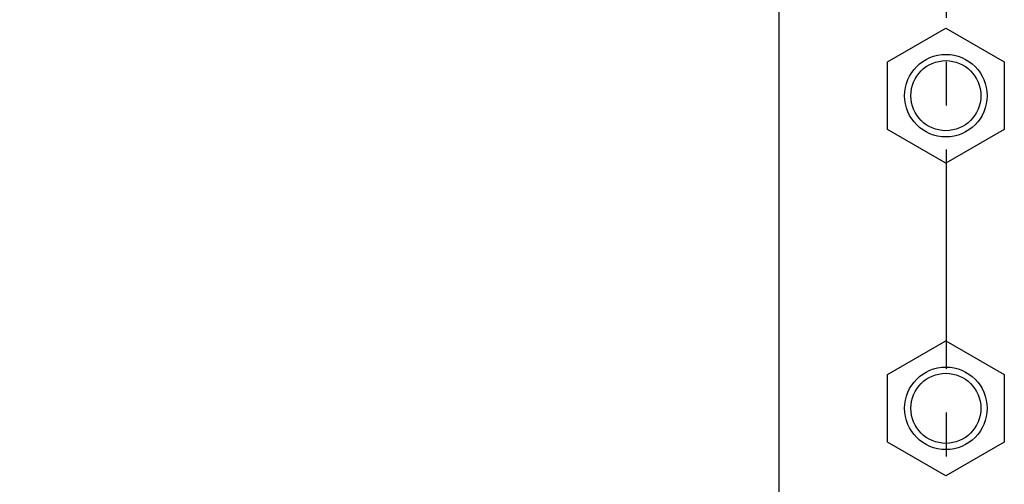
# Model space of a CAD drawing. Header units: inches. Extents: x 0 to 34, y 0 to 22.
# Tile 30 of 54: x 13.1 to 16.3, y 10.2 to 11.7. Entities that reach past the tile are written whole.
import ezdxf

# ---------------------------------------------------------------- set-up
doc = ezdxf.new("R2010")
doc.units = ezdxf.units.IN
doc.header["$LTSCALE"] = 1.87
doc.header["$MEASUREMENT"] = 0
doc.linetypes.add('CENTER', pattern=[0.6, 0.375, -0.075, 0.075, -0.075])
doc.layers.get('0').update_dxf_attribs({"linetype": 'CONTINUOUS'})
doc.layers.add('DEFAULT_1', color=7, linetype='CENTER')
doc.layers.add('DIMENSIONS', color=7, linetype='CONTINUOUS')
doc.styles.get("Standard").update_dxf_attribs({"font": 'txt', "width": 0.8})
doc.dimstyles.new('DIMSTYLE_1', dxfattribs={"dimtxt": 0.125, "dimasz": 0.18, "dimexe": 0.18, "dimexo": 0.0625, "dimgap": 0.09, "dimtad": 0, "dimtih": 1, "dimtoh": 1, "dimdec": 3, "dimlfac": 0.5, "dimzin": 4, "dimdsep": 46, "dimtxsty": 'STANDARD', "dimblk": '_FILLED', "dimblk1": '_FILLED', "dimblk2": '_FILLED', "dimcen": 0.09, "dimadec": 0, "dimazin": 0, "dimtp": 0.01, "dimtm": 0.01, "dimtfac": 1, "dimtdec": 3, "dimtofl": 0, "dimtmove": 0, "dimatfit": 3, "dimldrblk": '_FILLED', "dimfxl": 1, "dimtolj": 1, "dimtzin": 4, "dimarcsym": 0})

# ---------------------------------------------------------------- blocks, each defined once
blk = doc.blocks.new('*D5')
at = {"layer": 'DIMENSIONS', "color": 2, "linetype": 'CONTINUOUS'}
blk.add_line((15.8766, 9.5193), (14.5858, 9.5193), dxfattribs=at)
at = {"layer": 'DIMENSIONS', "color": 2, "linetype": 'CONTINUOUS', "width": 0.8}
for s, p in [('2.963', (13.1983, 9.4568)), ('[', (13.8233, 9.4568)), ('75.26', (13.9233, 9.4568)), (']', (14.4233, 9.4568))]:
    blk.add_text(s, height=0.125, dxfattribs=at).set_placement(p)
blk = doc.blocks.new('_FILLED')
at = {"color": 0, "linetype": 'BYBLOCK'}
blk.add_solid([(0, 0), (-1, 0.174), (-1, -0.174)], dxfattribs=at)
blk = doc.blocks.new('*D8')
at = {"layer": 'DIMENSIONS', "color": 2, "linetype": 'CONTINUOUS'}
blk.add_line((16.0636, 7.0193), (14.5858, 7.0193), dxfattribs=at)
at = {"layer": 'DIMENSIONS', "color": 2, "linetype": 'CONTINUOUS', "width": 0.8}
for s, p in [('4.213', (13.0983, 6.9568)), ('[', (13.7233, 6.9568)), ('107.01', (13.8233, 6.9568)), (']', (14.4233, 6.9568))]:
    blk.add_text(s, height=0.125, dxfattribs=at).set_placement(p)

msp = doc.modelspace()

# ---------------------------------------------------------------- linework, layer by layer
at = {"color": 7, "linetype": 'CONTINUOUS'}
for p, q in [((15.5293, 8.3553), (15.5293, 14.2193)), ((15.8763, 11.5773), (16.0633, 11.6852)), ((16.0633, 11.6852), (16.2503, 11.5773)), ((15.8763, 11.3613), (15.8763, 11.5773)), ((16.2503, 11.5773), (16.2503, 11.3613)), ((16.0633, 11.2534), (15.8763, 11.3613)), ((16.2503, 11.3613), (16.0633, 11.2534)), ((15.8763, 10.5773), (16.0633, 10.6852)), ((16.0633, 10.6852), (16.2503, 10.5773)), ((15.8763, 10.3613), (15.8763, 10.5773)), ((16.2503, 10.5773), (16.2503, 10.3613)), ((16.0633, 10.2534), (15.8763, 10.3613)), ((16.2503, 10.3613), (16.0633, 10.2534))]:
    msp.add_line(p, q, dxfattribs=at)
for centre, radius in [((16.0633, 11.4693), 0.132), ((16.0633, 11.4693), 0.112), ((16.0633, 10.4693), 0.132), ((16.0633, 10.4693), 0.112)]:
    msp.add_circle(centre, radius, dxfattribs=at)
at = {"layer": 'DEFAULT_1', "color": 7, "linetype": 'CENTER'}
msp.add_line((16.0643, 12.4193), (16.0643, 9.6331), dxfattribs=at)

# ---------------------------------------------------------------- dimensions: what is measured, and where the dimension line sits
at = {"layer": 'DIMENSIONS', "color": 2, "linetype": 'CONTINUOUS'}
for feature_location, offset, origin, picture, middle in [((16.0636, 7.0193), (-1.4778, 0), (16.1261, 15.4453), '*D8', (13.8108, 7.0193)), ((15.8766, 9.5193), (-1.2908, 0), (15.9391, 15.4453), '*D5', (13.8608, 9.5193))]:
    dim = msp.add_ordinate_dim(feature_location=feature_location, offset=offset, dtype=0, origin=origin, dimstyle='DIMSTYLE_1', dxfattribs=at)
    dim.commit()
    dim.dimension.update_dxf_attribs({"geometry": picture, "text_midpoint": middle})

doc.saveas('drawing.dxf')
